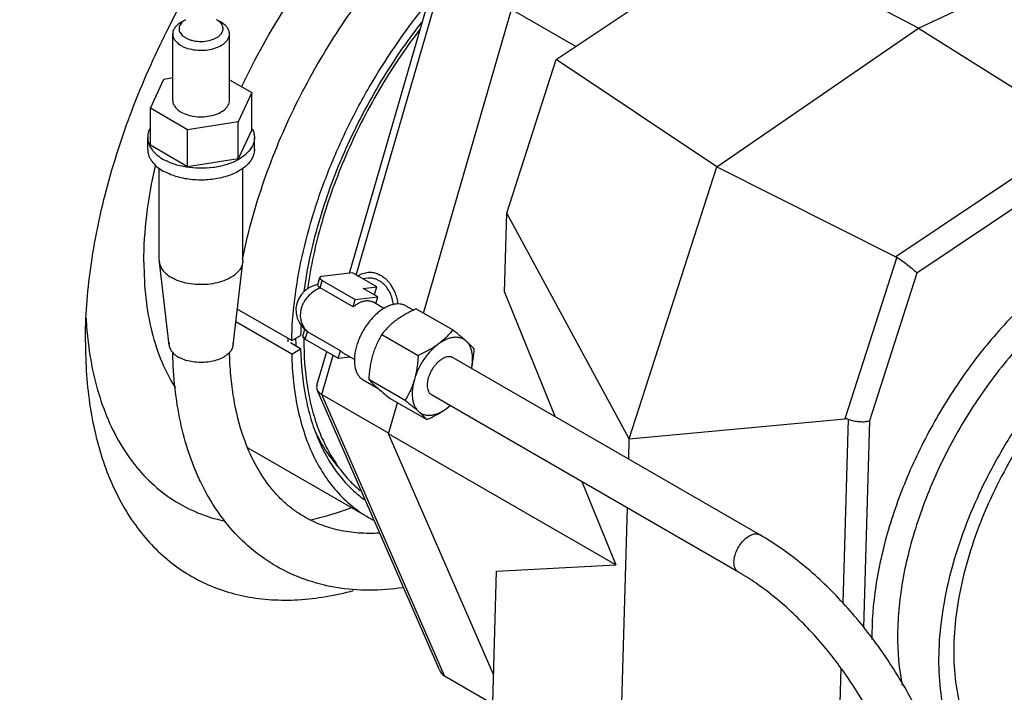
# Model space of a CAD drawing. Header units: inches. Extents: x 0 to 34, y 0 to 22.
# Tile 158 of 164: x 29.7 to 31.1, y 17.6 to 18.5. Entities that reach past the tile are written whole.
import ezdxf

# ---------------------------------------------------------------- set-up
doc = ezdxf.new("R2010")
doc.units = ezdxf.units.IN
doc.header["$LTSCALE"] = 1.87
doc.header["$MEASUREMENT"] = 0
for name, color, linetype in [('02___PRT_ALL_AXES', 7, 'CONTINUOUS'), ('3_ALL_AXES', 7, 'CONTINUOUS'), ('7_ALL_FEATURES', 7, 'CONTINUOUS')]:
    doc.layers.add(name, color=color, linetype=linetype)

msp = doc.modelspace()

# ---------------------------------------------------------------- linework, layer by layer
at = {"layer": '02___PRT_ALL_AXES', "color": 7, "linetype": 'Continuous'}
for p, q in [((29.8338, 18.041), (29.8338, 18.041)), ((30.2235, 17.7998), (30.0579, 17.8954))]:
    msp.add_line(p, q, dxfattribs=at)
msp.add_arc((30.3468, 18.102), 0.5129, 183.1184, 186.8526, dxfattribs=at)
for points, knots in [([(29.4958, 17.8458), (29.4958, 17.8948), (29.5024, 17.996), (29.5297, 18.1497), (29.5741, 18.3071), (29.6347, 18.4649), (29.7101, 18.6199), (29.7988, 18.7686), (29.8988, 18.9079), (30.008, 19.0348), (30.1242, 19.1467), (30.2448, 19.2411), (30.3674, 19.3161), (30.4712, 19.362), (30.5527, 19.3869), (30.6294, 19.4032), (30.7051, 19.4088), (30.7775, 19.402), (30.8285, 19.3911), (30.8768, 19.3744), (30.9071, 19.3594), (30.9216, 19.3511)], [0, 0, 0, 0, 0.062382, 0.128716, 0.198306, 0.270279, 0.343653, 0.417381, 0.490401, 0.561684, 0.630278, 0.695363, 0.756308, 0.812742, 0.839267, 0.864689, 0.912461, 0.935105, 0.95711, 0.978669, 1, 1, 1, 1]), ([(29.9459, 18.4689), (29.9692, 18.5152), (30.0084, 18.5823), (30.0686, 18.6656), (30.1168, 18.7238), (30.1677, 18.7772), (30.2205, 18.8252), (30.2746, 18.8671), (30.3122, 18.8913), (30.331, 18.9022)], [0, 0, 0, 0, 0.26466, 0.395831, 0.524779, 0.650512, 0.772127, 0.888834, 1, 1, 1, 1]), ([(29.8338, 18.041), (29.8338, 18.0751), (29.8392, 18.1458), (29.8612, 18.2528), (29.8965, 18.362), (29.9282, 18.4335), (29.9459, 18.4689)], [0, 0, 0, 0, 0.229348, 0.475057, 0.733463, 1, 1, 1, 1]), ([(29.9143, 18.1512), (29.9143, 18.1728), (29.9172, 18.2173), (29.9251, 18.2611), (29.9303, 18.2834)], [0, 0, 0, 0, 0.484437, 1, 1, 1, 1]), ([(29.9143, 18.1512), (29.9143, 18.1346), (29.9159, 18.1023), (29.924, 18.0561), (29.9375, 18.0145), (29.9504, 17.9894), (29.9577, 17.978)], [0, 0, 0, 0, 0.276498, 0.534849, 0.775378, 1, 1, 1, 1]), ([(29.8338, 18.041), (29.8338, 18.011), (29.8368, 17.9669), (29.848, 17.9105), (29.8629, 17.8603), (29.8843, 17.8145), (29.9125, 17.7754), (29.936, 17.7503), (29.9623, 17.7291), (29.9911, 17.712), (30.0222, 17.699), (30.0553, 17.6904), (30.0903, 17.686), (30.1401, 17.686), (30.1779, 17.6926), (30.2029, 17.6994)], [0, 0, 0, 0, 0.150093, 0.220234, 0.287136, 0.411919, 0.470709, 0.527713, 0.58357, 0.638989, 0.69471, 0.751451, 0.809868, 0.870519, 1, 1, 1, 1]), ([(29.8376, 18.0408), (29.8395, 18.0248), (29.8448, 17.9939), (29.8578, 17.95), (29.8754, 17.9106), (29.8974, 17.876), (29.9237, 17.8467), (29.954, 17.823), (29.9878, 17.8053), (30.0122, 17.7978), (30.0247, 17.795)], [0, 0, 0, 0, 0.146329, 0.284088, 0.41395, 0.537024, 0.654946, 0.769807, 0.884003, 1, 1, 1, 1]), ([(30.1425, 17.7965), (30.1472, 17.7975), (30.1664, 17.8019), (30.1852, 17.8079), (30.1992, 17.8131)], [0, 0, 0, 0, 0.243, 1, 1, 1, 1])]:
    msp.add_open_spline(points, degree=3, knots=knots, dxfattribs=at)
at = {"layer": '3_ALL_AXES', "color": 7, "linetype": 'Continuous'}
for p, q in [((30.2229, 18.1289), (30.2153, 18.1281)), ((30.2381, 18.1255), (30.2339, 18.1275)), ((30.2465, 18.1284), (30.2503, 18.1246)), ((30.2446, 18.0874), (30.2292, 18.0963)), ((30.2748, 18.0909), (30.2851, 18.0849)), ((30.2891, 18.0868), (30.3392, 18.0579)), ((30.1346, 18.0588), (30.1346, 18.0577)), ((30.1346, 18.0577), (30.1345, 18.0566)), ((30.2417, 18.0516), (30.2917, 18.0227)), ((30.1344, 18.0451), (30.1344, 18.0445)), ((30.204, 18.017), (30.1886, 18.0259)), ((30.2161, 17.9891), (30.2365, 17.9773)), ((30.2237, 17.9899), (30.2738, 17.961)), ((30.2533, 17.9634), (30.3034, 17.9345)), ((30.3308, 17.9499), (30.3356, 17.9538))]:
    msp.add_line(p, q, dxfattribs=at)
for centre, radius, start, end in [((30.2145, 18.093), 0.0478, 36.2005, 41.4173), ((30.3778, 17.8868), 0.2188, 113.9114, 115.0865), ((30.6001, 18.0435), 0.4657, 179.3868, 179.8142), ((30.382, 18.1429), 0.2205, 228.1232, 228.6775), ((30.4038, 18.1677), 0.2535, 228.6695, 229.1073), ((30.271, 18.0307), 0.1005, 306.5374, 310.0774)]:
    msp.add_arc(centre, radius, start, end, dxfattribs=at)
for points, knots in [([(30.2935, 18.4708), (30.2732, 18.4441), (30.2358, 18.3882), (30.1906, 18.299), (30.1574, 18.2075), (30.1437, 18.1452), (30.1394, 18.1146)], [0, 0, 0, 0, 0.256632, 0.513593, 0.763601, 1, 1, 1, 1]), ([(30.2087, 18.1319), (30.2098, 18.1327), (30.212, 18.134), (30.2154, 18.1356), (30.2191, 18.1366), (30.2215, 18.137), (30.2228, 18.1371)], [0, 0, 0, 0, 0.255809, 0.506621, 0.754071, 1, 1, 1, 1]), ([(30.2228, 18.1371), (30.2238, 18.1372), (30.2258, 18.1372), (30.229, 18.137), (30.232, 18.1364), (30.2362, 18.1351), (30.2412, 18.1326), (30.2448, 18.1299), (30.2465, 18.1284)], [0, 0, 0, 0, 0.118681, 0.238166, 0.359057, 0.481895, 0.734871, 1, 1, 1, 1]), ([(30.2339, 18.1275), (30.233, 18.1278), (30.2312, 18.1284), (30.2284, 18.1289), (30.2256, 18.1291), (30.2238, 18.129), (30.2229, 18.1289)], [0, 0, 0, 0, 0.255168, 0.505965, 0.753759, 1, 1, 1, 1]), ([(30.2441, 18.1211), (30.2436, 18.1215), (30.2418, 18.1232), (30.2397, 18.1246), (30.2381, 18.1255)], [0, 0, 0, 0, 0.256153, 1, 1, 1, 1]), ([(30.2576, 18.0929), (30.2573, 18.0956), (30.2561, 18.101), (30.2533, 18.1087), (30.2493, 18.1155), (30.2459, 18.1194), (30.2441, 18.1211)], [0, 0, 0, 0, 0.261639, 0.51805, 0.76514, 1, 1, 1, 1]), ([(30.253, 18.1212), (30.2559, 18.1173), (30.2594, 18.1107), (30.2624, 18.1011), (30.2634, 18.0961), (30.2637, 18.0936)], [0, 0, 0, 0, 0.488379, 0.742641, 1, 1, 1, 1]), ([(31.2972, 18.1045), (31.2825, 18.096), (31.2533, 18.0765), (31.2119, 18.0416), (31.1724, 18.001), (31.1355, 17.9555), (31.1021, 17.906), (31.0728, 17.8536), (31.0483, 17.7995), (31.0292, 17.7447), (31.0157, 17.6904), (31.0083, 17.6379), (31.007, 17.5881), (31.012, 17.5421), (31.0231, 17.5009), (31.0377, 17.4707), (31.0523, 17.4501), (31.0644, 17.4367), (31.0778, 17.4251), (31.0875, 17.4186), (31.0926, 17.4157)], [0, 0, 0, 0, 0.062379, 0.128724, 0.198313, 0.27029, 0.343667, 0.417399, 0.490423, 0.56171, 0.630307, 0.695395, 0.756343, 0.812781, 0.864682, 0.912457, 0.935102, 0.957107, 0.978668, 1, 1, 1, 1]), ([(30.2748, 18.0909), (30.2736, 18.0916), (30.271, 18.0927), (30.2667, 18.0936), (30.2621, 18.0937), (30.2572, 18.0929), (30.2522, 18.0914), (30.2472, 18.089), (30.242, 18.086), (30.237, 18.0822), (30.2321, 18.0778), (30.2273, 18.0728), (30.2229, 18.0674), (30.2188, 18.0615), (30.215, 18.0553), (30.2118, 18.0489), (30.209, 18.0423), (30.2075, 18.0379), (30.2069, 18.0356)], [0, 0, 0, 0, 0.043142, 0.087552, 0.134322, 0.184261, 0.237863, 0.295327, 0.356602, 0.421438, 0.489423, 0.560021, 0.6326, 0.706469, 0.780892, 0.855107, 0.928397, 1, 1, 1, 1]), ([(30.2851, 18.0849), (30.283, 18.084), (30.2788, 18.0819), (30.2728, 18.0787), (30.2671, 18.0752), (30.2634, 18.0726), (30.2617, 18.0713)], [0, 0, 0, 0, 0.257009, 0.509985, 0.757944, 1, 1, 1, 1]), ([(31.2972, 18.0804), (31.2834, 18.0725), (31.256, 18.0541), (31.2173, 18.0214), (31.1802, 17.9832), (31.1457, 17.9403), (31.1146, 17.8938), (31.0874, 17.8445), (31.0647, 17.7937), (31.0472, 17.7423), (31.035, 17.6915), (31.0286, 17.6424), (31.0281, 17.5961), (31.0334, 17.5535), (31.0446, 17.5155), (31.059, 17.4878), (31.0732, 17.4692), (31.0849, 17.4571), (31.0978, 17.4468), (31.1072, 17.4411), (31.112, 17.4386)], [0, 0, 0, 0, 0.062609, 0.129228, 0.199123, 0.271407, 0.345067, 0.419031, 0.49221, 0.563555, 0.632097, 0.697013, 0.757678, 0.813749, 0.865247, 0.912659, 0.935169, 0.957088, 0.978623, 1, 1, 1, 1]), ([(30.2617, 18.0713), (30.2597, 18.0699), (30.2559, 18.0669), (30.2507, 18.062), (30.2459, 18.0569), (30.243, 18.0534), (30.2417, 18.0516)], [0, 0, 0, 0, 0.261646, 0.514938, 0.760651, 1, 1, 1, 1]), ([(30.2417, 18.0516), (30.2404, 18.0494), (30.2378, 18.0449), (30.2344, 18.0379), (30.2314, 18.0305), (30.2297, 18.0255), (30.229, 18.0229)], [0, 0, 0, 0, 0.243563, 0.491097, 0.743167, 1, 1, 1, 1]), ([(30.3392, 18.0579), (30.3378, 18.0561), (30.3349, 18.0526), (30.3302, 18.0475), (30.3249, 18.0427), (30.3211, 18.0396), (30.3191, 18.0382)], [0, 0, 0, 0, 0.23935, 0.485062, 0.738354, 1, 1, 1, 1]), ([(30.3577, 18.0425), (30.3571, 18.043), (30.356, 18.0439), (30.3541, 18.0451), (30.3521, 18.0461), (30.3492, 18.0471), (30.3453, 18.0478), (30.3412, 18.0477), (30.3379, 18.0471), (30.3343, 18.0463), (30.3298, 18.0446), (30.3244, 18.0418), (30.3209, 18.0395), (30.3191, 18.0382)], [0, 0, 0, 0, 0.053247, 0.106147, 0.15911, 0.212579, 0.322583, 0.439241, 0.500789, 0.564686, 0.699822, 0.845066, 1, 1, 1, 1]), ([(30.3577, 18.0425), (30.3564, 18.0437), (30.3536, 18.0462), (30.3491, 18.0499), (30.3443, 18.0539), (30.3409, 18.0565), (30.3392, 18.0579)], [0, 0, 0, 0, 0.221202, 0.464063, 0.724954, 1, 1, 1, 1]), ([(30.1344, 18.0445), (30.1343, 18.0227), (30.1365, 17.9907), (30.1449, 17.9499), (30.1535, 17.9222), (30.1646, 17.8968), (30.178, 17.8739), (30.1936, 17.8538), (30.2056, 17.8421), (30.2119, 17.8368)], [0, 0, 0, 0, 0.285676, 0.418734, 0.54537, 0.666011, 0.781328, 0.892262, 1, 1, 1, 1]), ([(30.2069, 18.0356), (30.2062, 18.0331), (30.2049, 18.0281), (30.2039, 18.0206), (30.2038, 18.0135), (30.2045, 18.007), (30.2061, 18.0012), (30.2082, 17.9969), (30.2103, 17.994), (30.212, 17.9921), (30.214, 17.9904), (30.2153, 17.9895), (30.2161, 17.9891)], [0, 0, 0, 0, 0.156418, 0.304797, 0.443713, 0.57239, 0.69079, 0.799873, 0.851614, 0.901914, 0.951214, 1, 1, 1, 1]), ([(30.3191, 18.0382), (30.3173, 18.0368), (30.3137, 18.0338), (30.3086, 18.0288), (30.3037, 18.0232), (30.2993, 18.0171), (30.2952, 18.0106), (30.2917, 18.0038), (30.2887, 17.9968), (30.2871, 17.9921), (30.2864, 17.9897)], [0, 0, 0, 0, 0.115712, 0.2367, 0.361776, 0.489633, 0.618846, 0.747941, 0.875471, 1, 1, 1, 1]), ([(30.3191, 18.0382), (30.3171, 18.0367), (30.3129, 18.0338), (30.3061, 18.0298), (30.299, 18.0261), (30.2942, 18.0238), (30.2917, 18.0227)], [0, 0, 0, 0, 0.241261, 0.489178, 0.742522, 1, 1, 1, 1]), ([(30.3688, 18.0314), (30.3673, 18.0331), (30.3648, 18.0358), (30.361, 18.0394), (30.3589, 18.0415), (30.3577, 18.0425)], [0, 0, 0, 0, 0.432503, 0.697709, 1, 1, 1, 1]), ([(30.3651, 18.005), (30.3655, 18.007), (30.3662, 18.0109), (30.3666, 18.0166), (30.3665, 18.0221), (30.3658, 18.0271), (30.3646, 18.0318), (30.3628, 18.036), (30.3606, 18.0396), (30.3587, 18.0416), (30.3577, 18.0425)], [0, 0, 0, 0, 0.15151, 0.295826, 0.432297, 0.560547, 0.680625, 0.793059, 0.89897, 1, 1, 1, 1]), ([(30.229, 18.0229), (30.2282, 18.0203), (30.2269, 18.0149), (30.2254, 18.0067), (30.2243, 17.9983), (30.2239, 17.9927), (30.2237, 17.9899)], [0, 0, 0, 0, 0.245577, 0.49467, 0.746414, 1, 1, 1, 1]), ([(30.2917, 18.0227), (30.2915, 18.0199), (30.2911, 18.0143), (30.29, 18.0059), (30.2886, 17.9977), (30.2872, 17.9923), (30.2864, 17.9897)], [0, 0, 0, 0, 0.253586, 0.50533, 0.754423, 1, 1, 1, 1]), ([(30.3328, 18.0209), (30.3316, 18.0208), (30.3292, 18.0202), (30.3257, 18.0187), (30.3221, 18.0164), (30.3186, 18.0135), (30.3154, 18.01), (30.3124, 18.0061), (30.3097, 18.0018), (30.3075, 17.9974), (30.3058, 17.9928), (30.3046, 17.9882), (30.3041, 17.9838), (30.3041, 17.9797), (30.3047, 17.976), (30.3058, 17.9733), (30.3069, 17.9715), (30.3079, 17.9703), (30.309, 17.9693), (30.3098, 17.9687), (30.3102, 17.9685)], [0, 0, 0, 0, 0.052036, 0.10942, 0.172114, 0.239565, 0.310817, 0.38465, 0.45968, 0.534453, 0.607527, 0.677565, 0.74343, 0.804289, 0.859752, 0.910031, 0.933546, 0.956205, 0.978259, 1, 1, 1, 1]), ([(30.3397, 18.0196), (30.3392, 18.0199), (30.3382, 18.0204), (30.3365, 18.0209), (30.3347, 18.021), (30.3334, 18.021), (30.3328, 18.0209)], [0, 0, 0, 0, 0.238787, 0.482361, 0.735061, 1, 1, 1, 1]), ([(30.3652, 18.0049), (30.3662, 18.0092), (30.3677, 18.018), (30.3685, 18.0269), (30.3688, 18.0314)], [0, 0, 0, 0, 0.49631, 1, 1, 1, 1]), ([(30.2237, 17.9899), (30.2252, 17.9882), (30.2277, 17.9855), (30.2315, 17.9818), (30.2336, 17.9798), (30.2348, 17.9788)], [0, 0, 0, 0, 0.432503, 0.697709, 1, 1, 1, 1]), ([(30.2864, 17.9897), (30.2857, 17.9871), (30.284, 17.9821), (30.281, 17.9747), (30.2776, 17.9677), (30.2751, 17.9632), (30.2738, 17.961)], [0, 0, 0, 0, 0.256833, 0.508903, 0.756437, 1, 1, 1, 1]), ([(30.2864, 17.9897), (30.2858, 17.9874), (30.2847, 17.9829), (30.2836, 17.9762), (30.2833, 17.9697), (30.2837, 17.9637), (30.2848, 17.9582), (30.2866, 17.9532), (30.289, 17.949), (30.2911, 17.9466), (30.2923, 17.9456)], [0, 0, 0, 0, 0.152988, 0.29909, 0.437124, 0.566348, 0.686493, 0.797925, 0.901781, 1, 1, 1, 1]), ([(30.2379, 17.976), (30.2403, 17.974), (30.2454, 17.9697), (30.2506, 17.9655), (30.2533, 17.9634)], [0, 0, 0, 0, 0.47418, 1, 1, 1, 1]), ([(30.2738, 17.961), (30.2755, 17.9596), (30.2789, 17.9569), (30.2837, 17.953), (30.2881, 17.9492), (30.291, 17.9468), (30.2923, 17.9456)], [0, 0, 0, 0, 0.275046, 0.535937, 0.778798, 1, 1, 1, 1]), ([(30.2923, 17.9456), (30.2928, 17.9451), (30.294, 17.9442), (30.2959, 17.943), (30.2979, 17.942), (30.3008, 17.941), (30.3047, 17.9403), (30.3087, 17.9404), (30.3121, 17.941), (30.3156, 17.9418), (30.3202, 17.9435), (30.3256, 17.9463), (30.3291, 17.9486), (30.3308, 17.9499)], [0, 0, 0, 0, 0.053247, 0.106147, 0.15911, 0.212579, 0.322583, 0.439241, 0.500789, 0.564686, 0.699822, 0.845066, 1, 1, 1, 1]), ([(30.2923, 17.9456), (30.2935, 17.9445), (30.2956, 17.9425), (30.2994, 17.9389), (30.3019, 17.9362), (30.3034, 17.9345)], [0, 0, 0, 0, 0.302291, 0.567497, 1, 1, 1, 1]), ([(30.3034, 17.9345), (30.3058, 17.9356), (30.3107, 17.9378), (30.3178, 17.9415), (30.3245, 17.9455), (30.3288, 17.9484), (30.3308, 17.9499)], [0, 0, 0, 0, 0.257478, 0.510822, 0.758739, 1, 1, 1, 1])]:
    msp.add_open_spline(points, degree=3, knots=knots, dxfattribs=at)
msp.add_open_spline([(30.2379, 17.9761), (30.2379, 17.9761), (30.2379, 17.9761), (30.2379, 17.976)], degree=3, dxfattribs=at)
at = {"layer": '7_ALL_FEATURES', "color": 7, "linetype": 'Continuous'}
for p, q in [((30.98, 18.4731), (31.2573, 18.6027)), ((30.4816, 18.4297), (30.7369, 18.6006)), ((30.98, 18.4731), (30.7369, 18.6006)), ((30.197, 18.1357), (30.3187, 18.5549)), ((30.2065, 18.1332), (30.3279, 18.5517)), ((30.299, 18.0811), (30.4201, 18.4987)), ((30.5085, 18.4477), (30.4201, 18.4987)), ((29.9653, 18.481), (29.9715, 18.4846)), ((30.0206, 18.481), (30.0144, 18.4846)), ((30.7026, 18.2824), (30.98, 18.4731)), ((30.98, 18.4731), (31.2062, 18.3305)), ((29.9539, 18.3736), (29.9539, 18.4651)), ((30.032, 18.3736), (30.032, 18.4651)), ((30.4136, 18.2183), (30.4816, 18.4297)), ((30.7026, 18.2824), (30.4816, 18.4297)), ((29.9232, 18.3628), (29.9419, 18.403)), ((29.9419, 18.403), (29.9539, 18.4049)), ((30.032, 18.4021), (30.0626, 18.3844)), ((30.0626, 18.3844), (30.044, 18.3441)), ((30.0626, 18.3333), (30.0626, 18.3844)), ((29.9232, 18.3118), (29.9232, 18.3628)), ((29.9743, 18.3333), (29.9232, 18.3628)), ((30.044, 18.3441), (29.9743, 18.3333)), ((30.044, 18.2931), (30.044, 18.3441)), ((29.9743, 18.2823), (29.9743, 18.3333)), ((30.0626, 18.3333), (30.044, 18.2931)), ((31.2062, 18.3305), (30.949, 18.1584)), ((29.9195, 18.3064), (29.9195, 18.3225)), ((30.0664, 18.3064), (30.0664, 18.3225)), ((29.9743, 18.2823), (29.9232, 18.3118)), ((30.044, 18.2931), (29.9743, 18.2823)), ((31.2231, 18.3003), (30.978, 18.136)), ((29.9354, 18.1533), (29.9354, 18.2804)), ((30.0504, 18.1533), (30.0504, 18.2804)), ((30.5822, 17.9081), (30.7026, 18.2824)), ((30.7026, 18.2824), (30.949, 18.1584)), ((30.4105, 18.1098), (30.4136, 18.2183)), ((30.5822, 17.9081), (30.4136, 18.2183)), ((30.9501, 18.1578), (30.8787, 17.9357)), ((29.949, 18.0367), (29.9356, 18.151)), ((30.0369, 18.0367), (30.0503, 18.151)), ((30.0504, 18.1533), (30.0503, 18.151)), ((30.1534, 18.1198), (30.1563, 18.1299)), ((30.2013, 18.1362), (30.1592, 18.1314)), ((30.2346, 18.117), (30.2013, 18.1362)), ((30.978, 18.136), (30.9127, 17.9329)), ((30.1569, 18.1157), (30.1598, 18.1259)), ((30.2022, 18.0895), (30.157, 18.1156)), ((30.1598, 18.1259), (30.2052, 18.0997)), ((30.2158, 18.1149), (30.2346, 18.117)), ((30.236, 18.1032), (30.2158, 18.1149)), ((30.2316, 18.1067), (30.2346, 18.117)), ((30.2022, 18.0895), (30.2052, 18.0997)), ((30.2052, 18.0997), (30.236, 18.1032)), ((30.2316, 18.1067), (30.2301, 18.1066)), ((30.2333, 18.0939), (30.236, 18.1032)), ((30.4105, 18.1098), (30.4804, 17.9384)), ((30.1177, 18.0431), (30.0427, 18.0864)), ((30.1177, 18.0247), (30.0407, 18.0692)), ((30.1328, 18.0613), (30.1369, 18.0571)), ((30.1177, 18.0431), (30.13, 18.0503)), ((30.1329, 18.0492), (30.1356, 18.0584)), ((30.1364, 18.0452), (30.1394, 18.0554)), ((30.1394, 18.0554), (30.1369, 18.0571)), ((30.1847, 18.0292), (30.1395, 18.0553)), ((30.1123, 18.0424), (30.1123, 18.0414)), ((30.13, 18.0319), (30.1159, 18.04)), ((30.1177, 18.0247), (30.13, 18.0319)), ((30.1364, 18.0452), (30.1818, 18.019)), ((30.1524, 17.9817), (30.1658, 18.0281)), ((30.1589, 17.9692), (30.1746, 18.0231)), ((30.1818, 18.019), (30.1847, 18.0292)), ((30.1818, 18.019), (30.1975, 18.0207)), ((30.7619, 17.7759), (30.3397, 18.0196)), ((30.3209, 17.5903), (30.1528, 17.9755)), ((30.3279, 17.5819), (30.1589, 17.9692)), ((30.1589, 17.9692), (30.2513, 17.9159)), ((30.7324, 17.7248), (30.3102, 17.9685)), ((30.2508, 17.9151), (30.2631, 17.9577)), ((30.5822, 17.9081), (30.8787, 17.9357)), ((30.8831, 17.9351), (30.8758, 17.6824)), ((30.9127, 17.9329), (30.9045, 17.6485)), ((30.3953, 17.5839), (30.2508, 17.9151)), ((30.5637, 17.7345), (30.2508, 17.9151)), ((30.5814, 17.8801), (30.5822, 17.9081)), ((30.5169, 17.8492), (30.5637, 17.7345)), ((30.5601, 17.1401), (30.5795, 17.813)), ((30.3994, 17.726), (30.5637, 17.7345)), ((30.3878, 17.3212), (30.3994, 17.726)), ((30.8732, 17.5925), (30.8575, 17.0458)), ((30.3279, 17.5819), (30.3942, 17.5437))]:
    msp.add_line(p, q, dxfattribs=at)
msp.add_lwpolyline([(30.1536, 18.1205), (30.1485, 18.119), (30.1413, 18.1156), (30.1353, 18.1112), (30.1305, 18.106), (30.1269, 18.1003), (30.1245, 18.0941), (30.1235, 18.0876), (30.1237, 18.0809), (30.1254, 18.0742), (30.1284, 18.0676), (30.1328, 18.0613)], dxfattribs=at)
for centre, radius, start, end in [((30.0354, 18.3202), 0.0315, 28.3532, 29.5565), ((30.0362, 18.3207), 0.0305, 25.2022, 28.3572), ((29.9497, 18.3244), 0.0305, 205.196, 209.6738), ((30.9411, 18.1428), 0.0175, 58.7978, 63.2708), ((29.9546, 18.1533), 0.0192, 180.001, 186.7097), ((30.1491, 18.1019), 0.0158, 60.0113, 60.4458), ((30.6198, 18.0407), 0.4899, 177.3454, 178.8788), ((30.5678, 18.0501), 0.4555, 180.5397, 180.9717), ((30.5466, 18.0558), 0.4237, 181.3033, 182.8211), ((30.1622, 18.0795), 0.0332, 221.5322, 226.7604), ((30.1474, 18.0691), 0.0159, 239.5568, 239.9897), ((29.9636, 18.0385), 0.0147, 172.9428, 180.0168), ((30.0223, 18.0385), 0.0147, 0.0264, 3.5369), ((29.9836, 18.0583), 0.0436, 240.0415, 243.0744), ((30.3557, 18.0148), 0.2272, 205.574, 206.244), ((30.3086, 17.9474), 0.1704, 240.0016, 242.6425)]:
    msp.add_arc(centre, radius, start, end, dxfattribs=at)
msp.add_ellipse((30.8751, 17.8813), major_axis=(0.0055, 0.0544), ratio=0.415541, start_param=-0.110919, end_param=0.081364, dxfattribs=at)
for points, knots in [([(30.0486, 18.3923), (30.0674, 18.4316), (30.0994, 18.4887), (30.1485, 18.5601), (30.1882, 18.6106), (30.2302, 18.6574), (30.2742, 18.7001), (30.3197, 18.7381), (30.3663, 18.7712), (30.4136, 18.7989), (30.4611, 18.8209), (30.5084, 18.8369), (30.5552, 18.8465), (30.6009, 18.8496), (30.6451, 18.8457), (30.6802, 18.8366), (30.7066, 18.8258), (30.7191, 18.8193), (30.7252, 18.8158)], [0, 0, 0, 0, 0.148488, 0.222418, 0.29542, 0.367004, 0.436727, 0.504204, 0.569136, 0.631319, 0.690671, 0.747245, 0.801241, 0.853001, 0.902995, 0.95178, 0.975927, 1, 1, 1, 1]), ([(30.0499, 18.1546), (30.0533, 18.1717), (30.0614, 18.2062), (30.0772, 18.2578), (30.0966, 18.3095), (30.1195, 18.3608), (30.1457, 18.4112), (30.1748, 18.46), (30.2065, 18.5068), (30.2405, 18.5511), (30.2764, 18.5923), (30.3138, 18.6301), (30.3523, 18.664), (30.3914, 18.6938), (30.4307, 18.7189), (30.4697, 18.7393), (30.5078, 18.7547), (30.5333, 18.7619), (30.5457, 18.7645)], [0, 0, 0, 0, 0.063592, 0.129252, 0.196536, 0.264963, 0.334034, 0.40324, 0.472073, 0.540028, 0.606613, 0.671359, 0.733825, 0.793608, 0.850358, 0.903789, 0.953699, 1, 1, 1, 1]), ([(30.1177, 18.0431), (30.118, 18.062), (30.121, 18.1009), (30.1313, 18.1599), (30.1475, 18.2203), (30.1692, 18.281), (30.1962, 18.3411), (30.2384, 18.4187), (30.2765, 18.4734), (30.3045, 18.5074)], [0, 0, 0, 0, 0.111599, 0.229417, 0.352451, 0.479528, 0.609296, 0.740318, 1, 1, 1, 1]), ([(29.9653, 18.481), (29.9636, 18.48), (29.9605, 18.4779), (29.9568, 18.474), (29.9548, 18.4703), (29.954, 18.4673), (29.9539, 18.4658), (29.9539, 18.4651)], [0, 0, 0, 0, 0.289564, 0.548617, 0.781631, 0.891831, 1, 1, 1, 1]), ([(29.966, 18.4802), (29.9653, 18.4794), (29.9641, 18.4778), (29.9629, 18.4751), (29.9625, 18.4723), (29.9629, 18.4694), (29.964, 18.4667), (29.9659, 18.4641), (29.9684, 18.4618), (29.9704, 18.4605), (29.9715, 18.4599)], [0, 0, 0, 0, 0.126555, 0.243734, 0.355625, 0.467452, 0.58445, 0.710854, 0.849268, 1, 1, 1, 1]), ([(29.9715, 18.4846), (29.971, 18.4843), (29.969, 18.483), (29.9671, 18.4815), (29.966, 18.4802)], [0, 0, 0, 0, 0.266734, 1, 1, 1, 1]), ([(29.9715, 18.4599), (29.9728, 18.4591), (29.9757, 18.4577), (29.982, 18.4557), (29.9906, 18.4544), (30.001, 18.455), (30.0092, 18.4572), (30.0147, 18.4599), (30.0181, 18.4623), (30.0207, 18.465), (30.0225, 18.468), (30.0234, 18.4712), (30.0232, 18.4744), (30.022, 18.4775), (30.0207, 18.4793), (30.0199, 18.4802)], [0, 0, 0, 0, 0.065802, 0.136555, 0.287304, 0.440889, 0.584847, 0.650124, 0.709789, 0.763758, 0.812726, 0.858327, 0.903018, 0.949487, 1, 1, 1, 1]), ([(30.0199, 18.4802), (30.0196, 18.4806), (30.0179, 18.4823), (30.0159, 18.4837), (30.0144, 18.4846)], [0, 0, 0, 0, 0.234374, 1, 1, 1, 1]), ([(30.032, 18.4651), (30.032, 18.4666), (30.0315, 18.4697), (30.0291, 18.474), (30.0254, 18.4779), (30.0223, 18.48), (30.0206, 18.481)], [0, 0, 0, 0, 0.217743, 0.450887, 0.71046, 1, 1, 1, 1]), ([(30.1348, 18.1108), (30.1391, 18.1426), (30.1533, 18.2075), (30.1881, 18.3028), (30.2357, 18.3953), (30.2751, 18.4532), (30.2965, 18.4808)], [0, 0, 0, 0, 0.236266, 0.486498, 0.743644, 1, 1, 1, 1]), ([(29.9539, 18.4651), (29.9539, 18.4636), (29.9544, 18.4605), (29.9568, 18.4562), (29.9605, 18.4523), (29.9636, 18.4501), (29.9653, 18.4491)], [0, 0, 0, 0, 0.217741, 0.450885, 0.710458, 1, 1, 1, 1]), ([(29.9653, 18.4491), (29.9667, 18.4483), (29.9697, 18.4468), (29.9763, 18.4445), (29.9854, 18.4426), (29.9967, 18.4423), (30.0077, 18.4439), (30.0175, 18.4471), (30.0243, 18.4513), (30.0283, 18.4553), (30.0304, 18.4584), (30.0317, 18.4617), (30.032, 18.464), (30.032, 18.4651)], [0, 0, 0, 0, 0.062367, 0.128845, 0.270426, 0.417546, 0.561866, 0.695508, 0.812747, 0.864704, 0.912525, 0.957148, 1, 1, 1, 1]), ([(29.9539, 18.3736), (29.9539, 18.3721), (29.9544, 18.369), (29.9568, 18.3647), (29.9605, 18.3608), (29.9636, 18.3586), (29.9653, 18.3576)], [0, 0, 0, 0, 0.217784, 0.450913, 0.710298, 1, 1, 1, 1]), ([(29.9653, 18.3576), (29.9682, 18.356), (29.9748, 18.3533), (29.9854, 18.3511), (29.9967, 18.3508), (30.0077, 18.3524), (30.0175, 18.3556), (30.0243, 18.3598), (30.0283, 18.3638), (30.0304, 18.3669), (30.0317, 18.3702), (30.032, 18.3725), (30.032, 18.3736)], [0, 0, 0, 0, 0.128689, 0.270272, 0.417432, 0.561777, 0.695448, 0.812714, 0.864677, 0.912512, 0.95714, 1, 1, 1, 1]), ([(29.9227, 18.335), (29.9217, 18.3331), (29.92, 18.329), (29.9195, 18.3247), (29.9195, 18.3225)], [0, 0, 0, 0, 0.510374, 1, 1, 1, 1]), ([(30.0638, 18.3337), (30.0647, 18.3319), (30.066, 18.3283), (30.0664, 18.3244), (30.0664, 18.3226)], [0, 0, 0, 0, 0.5083, 1, 1, 1, 1]), ([(29.9195, 18.3225), (29.9195, 18.3207), (29.9199, 18.3168), (29.9212, 18.3132), (29.922, 18.3114)], [0, 0, 0, 0, 0.4917, 1, 1, 1, 1]), ([(30.0664, 18.3226), (30.0664, 18.3202), (30.0657, 18.3153), (30.0637, 18.3108), (30.0624, 18.3087)], [0, 0, 0, 0, 0.487355, 1, 1, 1, 1]), ([(29.9195, 18.3064), (29.9195, 18.305), (29.9197, 18.3022), (29.9208, 18.298), (29.9226, 18.294), (29.9259, 18.2886), (29.9319, 18.2823), (29.9378, 18.2782), (29.941, 18.2764)], [0, 0, 0, 0, 0.108096, 0.218235, 0.33226, 0.451689, 0.710623, 1, 1, 1, 1]), ([(29.9231, 18.3093), (29.9241, 18.3077), (29.9269, 18.3036), (29.9328, 18.2978), (29.9381, 18.2942), (29.941, 18.2925)], [0, 0, 0, 0, 0.225928, 0.593978, 1, 1, 1, 1]), ([(30.0624, 18.3087), (30.0602, 18.3051), (30.0558, 18.3001), (30.0485, 18.2946), (30.0396, 18.2894), (30.0265, 18.2843), (30.0093, 18.2807), (29.991, 18.2797), (29.9729, 18.2813), (29.9585, 18.2848), (29.948, 18.2888), (29.9432, 18.2912), (29.941, 18.2925)], [0, 0, 0, 0, 0.095734, 0.149193, 0.206381, 0.330789, 0.465605, 0.605669, 0.745114, 0.878139, 0.940766, 1, 1, 1, 1]), ([(30.0664, 18.3064), (30.0664, 18.3043), (30.0658, 18.3), (30.0634, 18.2938), (30.0594, 18.2879), (30.054, 18.2825), (30.0473, 18.2776), (30.0394, 18.2733), (30.0306, 18.2698), (30.0175, 18.266), (30, 18.2636), (29.9788, 18.2641), (29.9617, 18.2676), (29.9493, 18.2721), (29.9436, 18.2749), (29.941, 18.2764)], [0, 0, 0, 0, 0.042833, 0.087433, 0.135236, 0.187165, 0.243636, 0.304619, 0.369744, 0.438382, 0.582636, 0.729699, 0.871193, 0.9376, 1, 1, 1, 1]), ([(31.2231, 18.1677), (31.2019, 18.1555), (31.1601, 18.1262), (31.1027, 18.0723), (31.0498, 18.0086), (31.0035, 17.9375), (30.9655, 17.8616), (30.9372, 17.7839), (30.9198, 17.7073), (30.9157, 17.6566), (30.9159, 17.6322)], [0, 0, 0, 0, 0.114209, 0.23749, 0.367279, 0.500438, 0.633546, 0.763177, 0.886181, 1, 1, 1, 1]), ([(30.9501, 18.1578), (30.9529, 18.1561), (30.9583, 18.1525), (30.9659, 18.1468), (30.9725, 18.1413), (30.9763, 18.1377), (30.978, 18.136)], [0, 0, 0, 0, 0.270321, 0.550141, 0.800794, 1, 1, 1, 1]), ([(29.9356, 18.151), (29.9358, 18.149), (29.937, 18.1449), (29.9405, 18.1392), (29.9457, 18.134), (29.95, 18.1311), (29.9523, 18.1298)], [0, 0, 0, 0, 0.218061, 0.453007, 0.71278, 1, 1, 1, 1]), ([(30.049, 18.1459), (30.0485, 18.1446), (30.0471, 18.142), (30.0454, 18.1396), (30.0444, 18.1385)], [0, 0, 0, 0, 0.484679, 1, 1, 1, 1]), ([(30.0503, 18.151), (30.0503, 18.1506), (30.05, 18.1489), (30.0495, 18.1471), (30.049, 18.1459)], [0, 0, 0, 0, 0.246669, 1, 1, 1, 1]), ([(30.0444, 18.1385), (30.0422, 18.136), (30.0368, 18.1313), (30.0268, 18.1261), (30.0151, 18.1223), (30.0021, 18.1202), (29.9887, 18.1199), (29.9754, 18.1213), (29.9632, 18.1245), (29.9557, 18.1279), (29.9523, 18.1298)], [0, 0, 0, 0, 0.100922, 0.215482, 0.341871, 0.476439, 0.614487, 0.750904, 0.880788, 1, 1, 1, 1]), ([(30.1592, 18.1314), (30.1589, 18.1314), (30.1582, 18.1313), (30.1574, 18.131), (30.1569, 18.1307), (30.1567, 18.1305), (30.1565, 18.1302), (30.1564, 18.13), (30.1563, 18.1299)], [0, 0, 0, 0, 0.331058, 0.602025, 0.716292, 0.818549, 0.911738, 1, 1, 1, 1]), ([(30.1563, 18.1299), (30.1563, 18.1298), (30.1563, 18.1295), (30.1564, 18.129), (30.1566, 18.1285), (30.157, 18.128), (30.1576, 18.1275), (30.1582, 18.127), (30.159, 18.1264), (30.1595, 18.1261), (30.1598, 18.1259)], [0, 0, 0, 0, 0.075484, 0.158903, 0.255882, 0.369517, 0.501087, 0.650722, 0.817624, 1, 1, 1, 1]), ([(31.2407, 18.1371), (31.2297, 18.1307), (31.2077, 18.1165), (31.176, 18.0919), (31.145, 18.0638), (31.1049, 18.0215), (31.0593, 17.9621), (31.0139, 17.884), (30.9848, 17.8148), (30.9679, 17.7589), (30.9586, 17.7179), (30.9529, 17.678), (30.95, 17.6283), (30.953, 17.5917), (30.9578, 17.5687)], [0, 0, 0, 0, 0.057196, 0.11726, 0.179865, 0.244601, 0.37846, 0.514695, 0.648821, 0.713776, 0.776643, 0.837002, 0.894512, 1, 1, 1, 1]), ([(30.157, 18.1156), (30.1541, 18.1144), (30.1484, 18.1114), (30.1411, 18.1053), (30.1361, 18.0991), (30.133, 18.0937), (30.1313, 18.0894), (30.1301, 18.0851), (30.1295, 18.0807), (30.1294, 18.0763), (30.13, 18.0721), (30.1311, 18.068), (30.1327, 18.0642), (30.1348, 18.0607), (30.1365, 18.0585), (30.1374, 18.0575)], [0, 0, 0, 0, 0.131955, 0.264841, 0.396771, 0.461823, 0.525884, 0.588782, 0.650428, 0.710831, 0.770092, 0.828392, 0.885964, 0.943073, 1, 1, 1, 1]), ([(30.1534, 18.1198), (30.1534, 18.1197), (30.1533, 18.1194), (30.1535, 18.1189), (30.1537, 18.1184), (30.1541, 18.1179), (30.1546, 18.1173), (30.1552, 18.1168), (30.156, 18.1162), (30.1566, 18.1158), (30.1569, 18.1157)], [0, 0, 0, 0, 0.073493, 0.15671, 0.254681, 0.369772, 0.50257, 0.652669, 0.819066, 1, 1, 1, 1]), ([(30.2022, 18.0895), (30.2036, 18.0907), (30.2064, 18.0928), (30.2109, 18.0954), (30.2152, 18.0972), (30.2182, 18.0979), (30.2196, 18.098)], [0, 0, 0, 0, 0.279611, 0.540201, 0.780247, 1, 1, 1, 1]), ([(30.2196, 18.098), (30.2205, 18.0981), (30.2222, 18.0982), (30.2247, 18.098), (30.2271, 18.0973), (30.2285, 18.0966), (30.2292, 18.0963)], [0, 0, 0, 0, 0.265064, 0.517643, 0.761185, 1, 1, 1, 1]), ([(30.1329, 18.0492), (30.1329, 18.049), (30.1328, 18.0487), (30.133, 18.0483), (30.1332, 18.0478), (30.1336, 18.0473), (30.1341, 18.0467), (30.1348, 18.0462), (30.1355, 18.0457), (30.1361, 18.0453), (30.1364, 18.0452)], [0, 0, 0, 0, 0.075484, 0.158903, 0.255882, 0.369517, 0.501087, 0.650722, 0.817624, 1, 1, 1, 1]), ([(29.949, 18.0367), (29.9491, 18.0358), (29.9495, 18.0339), (29.9511, 18.03), (29.9531, 18.0275), (29.9546, 18.0259)], [0, 0, 0, 0, 0.233252, 0.475157, 1, 1, 1, 1]), ([(30.0369, 18.0367), (30.0367, 18.0352), (30.0358, 18.032), (30.034, 18.0291), (30.0329, 18.0278)], [0, 0, 0, 0, 0.480873, 1, 1, 1, 1]), ([(30.13, 18.0319), (30.1305, 18.0097), (30.1335, 17.9771), (30.1434, 17.936), (30.1533, 17.9082), (30.1656, 17.8829), (30.1804, 17.8603), (30.1976, 17.8407), (30.2106, 17.8296), (30.2174, 17.8246)], [0, 0, 0, 0, 0.285888, 0.418721, 0.54502, 0.665344, 0.780503, 0.891602, 1, 1, 1, 1]), ([(30.0963, 17.7329), (30.0852, 17.7393), (30.0637, 17.7541), (30.0354, 17.7815), (30.0111, 17.8134), (29.9945, 17.8432), (29.9833, 17.8688), (29.9734, 17.896), (29.9636, 17.9322), (29.9564, 17.978), (29.9544, 18.0095), (29.954, 18.0256)], [0, 0, 0, 0, 0.11369, 0.22856, 0.345783, 0.466461, 0.528433, 0.591616, 0.721898, 0.857944, 1, 1, 1, 1]), ([(29.9546, 18.0259), (29.9551, 18.0254), (29.9573, 18.0234), (29.9598, 18.0216), (29.9618, 18.0205)], [0, 0, 0, 0, 0.236591, 1, 1, 1, 1]), ([(30.0329, 18.0278), (30.0314, 18.0259), (30.0275, 18.0223), (30.0202, 18.0182), (30.0116, 18.0152), (30.002, 18.0133), (29.9919, 18.0128), (29.9818, 18.0136), (29.9724, 18.0157), (29.9665, 18.018), (29.9638, 18.0194)], [0, 0, 0, 0, 0.099209, 0.211891, 0.33664, 0.470166, 0.608076, 0.745456, 0.877487, 1, 1, 1, 1]), ([(30.0518, 17.9092), (30.0455, 17.9271), (30.0385, 17.9557), (30.0335, 17.9956), (30.0323, 18.0167), (30.0321, 18.0275)], [0, 0, 0, 0, 0.473075, 0.72998, 1, 1, 1, 1]), ([(30.1177, 18.0247), (30.1179, 18.0119), (30.1194, 17.987), (30.125, 17.9509), (30.1338, 17.9174), (30.1458, 17.8869), (30.1608, 17.8595), (30.1788, 17.8356), (30.1996, 17.8154), (30.2153, 17.8045), (30.2235, 17.7998)], [0, 0, 0, 0, 0.147869, 0.288251, 0.421121, 0.546927, 0.66643, 0.780739, 0.891338, 1, 1, 1, 1]), ([(30.1886, 18.0259), (30.1879, 18.0263), (30.1865, 18.0273), (30.1853, 18.0285), (30.1847, 18.0292)], [0, 0, 0, 0, 0.494499, 1, 1, 1, 1]), ([(30.1524, 17.9816), (30.1521, 17.9807), (30.1518, 17.9786), (30.1523, 17.9765), (30.1527, 17.9756)], [0, 0, 0, 0, 0.496372, 1, 1, 1, 1]), ([(30.1527, 17.9756), (30.1533, 17.9743), (30.1551, 17.9718), (30.1575, 17.9701), (30.1589, 17.9692)], [0, 0, 0, 0, 0.462007, 1, 1, 1, 1]), ([(30.8831, 17.9351), (30.8855, 17.9342), (30.8907, 17.9327), (30.8985, 17.9316), (30.9059, 17.9315), (30.9106, 17.9323), (30.9127, 17.9329)], [0, 0, 0, 0, 0.263102, 0.531737, 0.783548, 1, 1, 1, 1]), ([(30.1832, 17.8681), (30.177, 17.8748), (30.1655, 17.8896), (30.1562, 17.9058), (30.152, 17.9143)], [0, 0, 0, 0, 0.489353, 1, 1, 1, 1]), ([(30.1354, 17.8005), (30.1308, 17.8032), (30.1219, 17.8089), (30.1092, 17.819), (30.0974, 17.8305), (30.0825, 17.8481), (30.066, 17.874), (30.0561, 17.897), (30.0518, 17.9092)], [0, 0, 0, 0, 0.113485, 0.228252, 0.345482, 0.466215, 0.721612, 1, 1, 1, 1]), ([(30.2385, 17.7783), (30.2289, 17.7777), (30.2102, 17.7778), (30.1831, 17.7816), (30.1581, 17.789), (30.1427, 17.7963), (30.1354, 17.8005)], [0, 0, 0, 0, 0.269798, 0.523308, 0.764816, 1, 1, 1, 1]), ([(30.7262, 17.7383), (30.7262, 17.7408), (30.7269, 17.7461), (30.7296, 17.7539), (30.7336, 17.7614), (30.7388, 17.768), (30.7446, 17.7732), (30.7499, 17.7761), (30.7541, 17.7772), (30.7569, 17.7774), (30.7596, 17.777), (30.7612, 17.7763), (30.7619, 17.7759)], [0, 0, 0, 0, 0.128688, 0.270273, 0.417429, 0.561776, 0.695444, 0.812712, 0.864675, 0.912509, 0.957137, 1, 1, 1, 1]), ([(31.0431, 17.2889), (31.0431, 17.2999), (31.0421, 17.3224), (31.038, 17.3566), (31.0312, 17.3914), (31.022, 17.4267), (31.0102, 17.4622), (30.9913, 17.5095), (30.9623, 17.567), (30.9271, 17.6208), (30.8956, 17.6608), (30.8707, 17.6887), (30.8448, 17.7144), (30.818, 17.7377), (30.7905, 17.7583), (30.7714, 17.7704), (30.7619, 17.7759)], [0, 0, 0, 0, 0.056645, 0.115463, 0.17624, 0.238769, 0.302759, 0.367878, 0.499997, 0.632116, 0.697236, 0.761226, 0.823756, 0.884534, 0.943353, 1, 1, 1, 1]), ([(30.7324, 17.7248), (30.7314, 17.7253), (30.7296, 17.7269), (30.7276, 17.73), (30.7265, 17.7339), (30.7262, 17.7368), (30.7262, 17.7383)], [0, 0, 0, 0, 0.217775, 0.450909, 0.7103, 1, 1, 1, 1]), ([(30.2711, 17.7032), (30.2556, 17.7009), (30.2247, 17.6986), (30.1791, 17.7022), (30.1358, 17.7132), (30.1089, 17.7256), (30.0963, 17.7329)], [0, 0, 0, 0, 0.260919, 0.512589, 0.757899, 1, 1, 1, 1]), ([(30.984, 17.2889), (30.984, 17.2985), (30.9831, 17.3181), (30.9795, 17.3481), (30.9734, 17.3791), (30.9651, 17.4107), (30.9545, 17.4426), (30.9373, 17.4854), (30.911, 17.5374), (30.8791, 17.5862), (30.8507, 17.6224), (30.8283, 17.6475), (30.8051, 17.6706), (30.7813, 17.6913), (30.7572, 17.7094), (30.7406, 17.72), (30.7324, 17.7248)], [0, 0, 0, 0, 0.054871, 0.112683, 0.173092, 0.235731, 0.30019, 0.366034, 0.500007, 0.63398, 0.699823, 0.76428, 0.826916, 0.887323, 0.945133, 1, 1, 1, 1]), ([(30.3209, 17.5903), (30.3216, 17.5885), (30.3236, 17.5853), (30.3264, 17.5828), (30.3279, 17.5819)], [0, 0, 0, 0, 0.514592, 1, 1, 1, 1])]:
    msp.add_open_spline(points, degree=3, knots=knots, dxfattribs=at)

doc.saveas('drawing.dxf')
